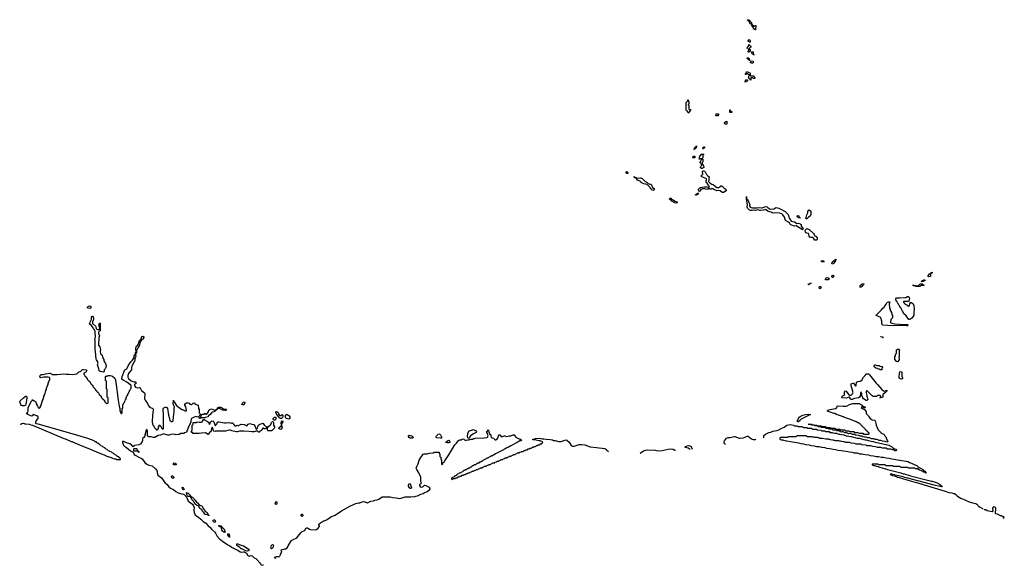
# Model space of a CAD drawing. Header units: inches. Extents: x 2547364 to 2752884, y 552026 to 708734.
# Tile 39 of 85: x 2661781 to 2685662, y 615072 to 628294. Entities that reach past the tile are written whole.
import ezdxf

# ---------------------------------------------------------------- set-up
doc = ezdxf.new("R2010")
doc.units = ezdxf.units.IN
doc.header["$MEASUREMENT"] = 0
for name, color, linetype in [('C6661', 7, 'Continuous'), ('C6662', 7, 'Continuous'), ('C6671', 7, 'Continuous'), ('C6672', 7, 'Continuous'), ('C6681', 7, 'Continuous'), ('C6682', 7, 'Continuous')]:
    doc.layers.add(name, color=color, linetype=linetype)

msp = doc.modelspace()

# ---------------------------------------------------------------- linework, layer by layer
at = {"layer": 'C6661', "color": 6}
for points in [[(2661790, 618502), (2661810, 618491), (2661830, 618507), (2661870, 618513), (2661892, 618510), (2661903, 618503), (2661930, 618504), (2662011, 618490), (2662050, 618477), (2662091, 618470), (2662835, 618155), (2662905, 618130), (2663030, 618075), (2663050, 618070), (2663062, 618062), (2663230, 617991), (2663290, 617970), (2663470, 617891), (2663530, 617870), (2663550, 617859), (2663741, 617781), (2663831, 617751), (2663910, 617712), (2663930, 617711), (2663950, 617698), (2664002, 617682), (2664013, 617673), (2664032, 617672), (2664070, 617654), (2664110, 617654), (2664130, 617634), (2664210, 617634), (2664222, 617638), (2664226, 617650), (2664222, 617662), (2664207, 617667), (2664202, 617682), (2664187, 617687), (2664182, 617702), (2664147, 617707), (2664142, 617722), (2664127, 617727), (2664122, 617742), (2664090, 617746), (2664082, 617762), (2664066, 617770), (2664062, 617782), (2664030, 617786), (2664022, 617802), (2664006, 617810), (2664002, 617822), (2663970, 617826), (2663962, 617842), (2663930, 617846), (2663922, 617862), (2663906, 617870), (2663902, 617882), (2663870, 617886), (2663862, 617902), (2663846, 617910), (2663842, 617922), (2663810, 617926), (2663802, 617942), (2663786, 617950), (2663782, 617962), (2663750, 617966), (2663742, 617982), (2663726, 617990), (2663722, 618002), (2663707, 618007), (2663702, 618022), (2663670, 618026), (2663662, 618042), (2663647, 618047), (2663642, 618062), (2663610, 618066), (2663586, 618090), (2663430, 618145), (2663110, 618245), (2662230, 618493), (2662190, 618497), (2662172, 618510), (2662171, 618550), (2662177, 618570), (2662225, 618630), (2662229, 618670), (2662194, 618694), (2662110, 618729), (2662084, 618696), (2662070, 618690), (2662050, 618691), (2661975, 618730), (2661949, 618751), (2661953, 618767), (2661970, 618779), (2661988, 618810), (2661990, 618890), (2662050, 619025), (2662070, 619058), (2662089, 619071), (2662090, 619091), (2662098, 619078), (2662110, 619074), (2662130, 619054), (2662150, 619054), (2662158, 619038), (2662170, 619034), (2662172, 619012), (2662190, 618994), (2662191, 618971), (2662211, 618931), (2662230, 618894), (2662250, 618874), (2662262, 618878), (2662266, 618890), (2662288, 618910), (2662289, 618930), (2662302, 618950), (2662309, 618970), (2662309, 618990), (2662329, 619030), (2662329, 619050), (2662349, 619090), (2662349, 619110), (2662369, 619150), (2662369, 619170), (2662389, 619210), (2662395, 619250), (2662409, 619270), (2662415, 619310), (2662429, 619330), (2662435, 619370), (2662449, 619390), (2662455, 619430), (2662469, 619450), (2662475, 619490), (2662489, 619510), (2662495, 619550), (2662509, 619570), (2662509, 619590), (2662509, 619610), (2662503, 619623), (2662472, 619632), (2662370, 619628), (2662290, 619614), (2662272, 619632), (2662280, 619670), (2662290, 619684), (2662310, 619694), (2662350, 619698), (2662410, 619714), (2662510, 619729), (2662550, 619715), (2662579, 619699), (2662610, 619693), (2662687, 619693), (2662770, 619706), (2662850, 619710), (2662910, 619702), (2662970, 619702), (2663050, 619692), (2663165, 619715), (2663207, 619750), (2663263, 619777), (2663300, 619810), (2663310, 619816), (2663330, 619819), (2663390, 619813), (2663408, 619790), (2663397, 619763), (2663387, 619753), (2663334, 619730), (2663338, 619698), (2663354, 619690), (2663358, 619658), (2663373, 619653), (2663378, 619638), (2663390, 619634), (2663398, 619618), (2663414, 619610), (2663418, 619578), (2663433, 619573), (2663438, 619558), (2663450, 619554), (2663458, 619538), (2663470, 619534), (2663478, 619518), (2663494, 619510), (2663498, 619478), (2663513, 619473), (2663518, 619458), (2663530, 619454), (2663538, 619438), (2663554, 619430), (2663558, 619398), (2663573, 619393), (2663578, 619378), (2663590, 619374), (2663598, 619358), (2663614, 619350), (2663618, 619318), (2663633, 619313), (2663638, 619298), (2663650, 619294), (2663658, 619278), (2663670, 619274), (2663678, 619258), (2663694, 619250), (2663698, 619218), (2663713, 619213), (2663718, 619198), (2663730, 619194), (2663738, 619178), (2663754, 619170), (2663758, 619138), (2663773, 619133), (2663778, 619118), (2663790, 619114), (2663798, 619098), (2663810, 619094), (2663818, 619078), (2663834, 619070), (2663838, 619038), (2663853, 619033), (2663858, 619018), (2663873, 619013), (2663878, 618998), (2663890, 618994), (2663922, 618998), (2663926, 619010), (2663926, 619130), (2663922, 619142), (2663906, 619150), (2663906, 619330), (2663902, 619342), (2663886, 619350), (2663886, 619530), (2663882, 619542), (2663866, 619550), (2663866, 619650), (2663870, 619654), (2663902, 619658), (2663910, 619671), (2663974, 619670), (2664030, 619652), (2664087, 619610), (2664096, 619590), (2664110, 619514), (2664171, 619070), (2664191, 618930), (2664206, 618870), (2664212, 618812), (2664222, 618790), (2664230, 618754), (2664250, 618754), (2664266, 618770), (2664269, 618871), (2664282, 618878), (2664286, 618890), (2664286, 618970), (2664302, 618978), (2664306, 619010), (2664322, 619018), (2664327, 619053), (2664342, 619058), (2664346, 619090), (2664362, 619098), (2664366, 619110), (2664366, 619150), (2664382, 619158), (2664386, 619190), (2664402, 619198), (2664406, 619230), (2664422, 619238), (2664426, 619270), (2664442, 619278), (2664446, 619310), (2664462, 619318), (2664466, 619350), (2664482, 619358), (2664486, 619370), (2664486, 619430), (2664466, 619450), (2664454, 619454), (2664382, 619510), (2664290, 619555), (2664261, 619581), (2664256, 619590), (2664267, 619647), (2664325, 619795), (2664334, 619806), (2664383, 619837), (2664415, 619910), (2664476, 620000)], [(2663834, 620000), (2663836, 619996), (2663860, 619970), (2663874, 619934), (2663876, 619910), (2663870, 619869), (2663850, 619834), (2663827, 619810), (2663830, 619768), (2663810, 619755), (2663730, 619770), (2663705, 619785), (2663702, 619830), (2663673, 619910), (2663671, 619930), (2663681, 619970), (2663680, 619990), (2663673, 620000)], [(2664557, 620000), (2664515, 619930), (2664498, 619890), (2664492, 619870), (2664489, 619810), (2664437, 619743), (2664423, 619717), (2664405, 619670), (2664400, 619630), (2664420, 619600), (2664486, 619546), (2664550, 619517), (2664590, 619518), (2664600, 619510), (2664608, 619490), (2664590, 619467), (2664575, 619465), (2664567, 619453), (2664566, 619426), (2664573, 619413), (2664593, 619393), (2664630, 619374), (2664690, 619377), (2664701, 619370), (2664715, 619350), (2664717, 619337), (2664736, 619310), (2664807, 619250), (2664814, 619230), (2664810, 619110), (2664822, 619070), (2664877, 618997), (2664900, 618950), (2664921, 618921), (2664950, 618895), (2665010, 618870), (2665018, 618858), (2665020, 618830), (2665006, 618710), (2664996, 618550), (2665002, 618490), (2665018, 618458), (2665034, 618450), (2665034, 618430), (2665054, 618410), (2665058, 618398), (2665070, 618394), (2665078, 618378), (2665094, 618370), (2665098, 618358), (2665110, 618354), (2665122, 618358), (2665126, 618370), (2665146, 618390), (2665148, 618432), (2665162, 618438), (2665166, 618470), (2665170, 618474), (2665178, 618458), (2665194, 618450), (2665198, 618438), (2665214, 618430), (2665218, 618398), (2665233, 618393), (2665238, 618378), (2665250, 618374), (2665262, 618378), (2665266, 618390), (2665268, 618470), (2665269, 618730), (2665259, 618850), (2665263, 618870), (2665275, 618885), (2665290, 618898), (2665310, 618906), (2665330, 618908), (2665342, 618902), (2665366, 618870), (2665392, 618708), (2665413, 618627), (2665413, 618613), (2665424, 618584), (2665430, 618574), (2665450, 618574), (2665458, 618558), (2665470, 618554), (2665490, 618554), (2665506, 618570), (2665509, 618669), (2665522, 618730), (2665529, 618790), (2665529, 618870), (2665535, 618910), (2665529, 618930), (2665510, 618958), (2665504, 618984), (2665510, 619072), (2665514, 619034), (2665530, 619032), (2665547, 619010), (2665565, 618965), (2665583, 618943), (2665710, 618851), (2665727, 618847), (2665793, 618813), (2665826, 618814), (2665828, 618830), (2665807, 618910), (2665790, 618950), (2665790, 618970), (2665799, 618990), (2665830, 619006), (2665870, 619008), (2665890, 618998), (2665910, 618977), (2665930, 618965), (2665950, 618965), (2665966, 618974), (2665990, 619002), (2666010, 619011), (2666037, 618977), (2666111, 618950), (2666114, 618870), (2666132, 618850), (2666134, 618770), (2666138, 618758), (2666150, 618754), (2666158, 618738), (2666173, 618733), (2666174, 618726), (2666158, 618722), (2666153, 618707), (2666138, 618702), (2666133, 618687), (2666118, 618682), (2666110, 618666), (2666071, 618669), (2666050, 618677), (2666010, 618665), (2665950, 618629), (2665937, 618610), (2665932, 618572), (2665934, 618530), (2665918, 618522), (2665914, 618490), (2665898, 618482), (2665894, 618450), (2665878, 618442), (2665874, 618410), (2665858, 618402), (2665852, 618348), (2665838, 618342), (2665834, 618310), (2665818, 618302), (2665812, 618288), (2665774, 618286), (2665772, 618270), (2665690, 618269), (2665650, 618244), (2665630, 618239), (2665570, 618236), (2665550, 618244), (2665510, 618247), (2665450, 618240), (2665410, 618227), (2665370, 618222), (2665270, 618258), (2665197, 618223), (2665141, 618219), (2665058, 618170), (2665030, 618168), (2664970, 618183), (2664910, 618182), (2664893, 618193), (2664882, 618210), (2664881, 618310), (2664870, 618366), (2664850, 618346), (2664806, 618190), (2664790, 618170), (2664768, 618152), (2664762, 618138), (2664760, 618090), (2664755, 618070), (2664708, 618010), (2664690, 617997), (2664670, 617990), (2664565, 617975), (2664550, 617970), (2664530, 617946), (2664490, 617990), (2664454, 618014), (2664370, 618036), (2664310, 618072), (2664274, 618070), (2664271, 618069), (2664271, 618050), (2664290, 618010), (2664294, 617990), (2664321, 617961), (2664370, 617927), (2664466, 617846), (2664530, 617810), (2664559, 617759), (2664581, 617741), (2664685, 617685), (2664730, 617666), (2664750, 617652), (2664820, 617560), (2664863, 617523), (2664910, 617502), (2664990, 617480), (2665072, 617412), (2665110, 617370), (2665124, 617284), (2665135, 617255), (2665218, 617190), (2665300, 617080), (2665354, 617030), (2665397, 616977), (2665440, 616940), (2665511, 616910), (2665564, 616864), (2665627, 616827), (2665710, 616802), (2665756, 616796), (2665770, 616787), (2665837, 616717), (2665871, 616630), (2665891, 616610), (2665971, 616550), (2665987, 616530), (2666013, 616470), (2666004, 616410), (2666010, 616350), (2666039, 616299), (2666079, 616259), (2666117, 616237), (2666177, 616190), (2666230, 616133), (2666293, 616093), (2666350, 616030), (2666394, 615994), (2666439, 615939), (2666517, 615877), (2666533, 615853), (2666566, 615786), (2666630, 615710), (2666670, 615684), (2666710, 615645), (2666750, 615628), (2666830, 615570), (2666872, 615552), (2666915, 615515), (2666970, 615489), (2667030, 615452), (2667075, 615435), (2667130, 615399), (2667170, 615390), (2667210, 615400), (2667230, 615398), (2667284, 615364), (2667318, 615310), (2667330, 615299), (2667350, 615294), (2667390, 615308), (2667420, 615300), (2667470, 615251), (2667510, 615235), (2667534, 615214), (2667609, 615129), (2667623, 615110), (2667630, 615090), (2667641, 615081), (2667670, 615072), (2667690, 615082), (2667697, 615077)], [(2668103, 615303), (2668100, 615310), (2668110, 615342), (2668135, 615390), (2668121, 615430), (2668134, 615450), (2668150, 615456), (2668197, 615463), (2668209, 615470), (2668230, 615473), (2668267, 615493), (2668283, 615517), (2668290, 615542), (2668357, 615650), (2668377, 615670), (2668430, 615708), (2668470, 615718), (2668501, 615739), (2668556, 615810), (2668610, 615870), (2668632, 615890), (2668672, 615908), (2668695, 615925), (2668730, 615978), (2668750, 615983), (2668773, 615973), (2668806, 615946), (2668836, 615936), (2668950, 615933), (2668982, 615938), (2669016, 615964), (2669049, 616010), (2669049, 616029), (2669033, 616050), (2669038, 616070), (2669050, 616085), (2669105, 616115), (2669130, 616137), (2669150, 616148), (2669170, 616150), (2669239, 616181), (2669330, 616244), (2669430, 616290), (2669590, 616390), (2669804, 616510), (2669930, 616569), (2670000, 616582)], [(2667998, 615238), (2667958, 615250), (2667968, 615270), (2668010, 615285), (2668052, 615288), (2668070, 615287), (2668080, 615280)]]:
    msp.add_lwpolyline(points, dxfattribs=at)
for points in [[(2661870, 618933), (2661850, 618936), (2661828, 618948), (2661810, 618970), (2661781, 619030), (2661790, 619056), (2661870, 619131), (2661910, 619162), (2661930, 619172), (2661950, 619172), (2661951, 619130), (2661928, 618972), (2661921, 618950), (2661910, 618941), (2661890, 618933)], [(2667190, 618959), (2667169, 618970), (2667177, 618990), (2667210, 619026), (2667232, 619032), (2667240, 619020), (2667235, 618990), (2667226, 618970), (2667210, 618959)], [(2666770, 618821), (2666758, 618822), (2666708, 618830), (2666630, 618869), (2666574, 618866), (2666572, 618850), (2666553, 618847), (2666551, 618830), (2666532, 618828), (2666522, 618810), (2666490, 618790), (2666450, 618782), (2666430, 618769), (2666401, 618730), (2666354, 618686), (2666350, 618669), (2666282, 618658), (2666268, 618648), (2666190, 618646), (2666178, 618642), (2666170, 618629), (2666146, 618630), (2666146, 618650), (2666162, 618658), (2666167, 618673), (2666182, 618678), (2666186, 618714), (2666202, 618718), (2666210, 618734), (2666250, 618734), (2666262, 618738), (2666266, 618750), (2666269, 618751), (2666294, 618750), (2666298, 618738), (2666310, 618734), (2666322, 618738), (2666326, 618750), (2666357, 618790), (2666369, 618830), (2666390, 618850), (2666430, 618860), (2666470, 618850), (2666490, 618839), (2666528, 618832), (2666546, 618834), (2666548, 618850), (2666567, 618853), (2666567, 618867), (2666578, 618882), (2666578, 618890), (2666610, 618906), (2666650, 618907), (2666690, 618887), (2666730, 618857), (2666790, 618854), (2666795, 618850), (2666790, 618829)], [(2668116, 618704), (2668141, 618719), (2668150, 618734), (2668163, 618703), (2668166, 618670), (2668158, 618650), (2668150, 618643), (2668130, 618633), (2668110, 618631), (2668090, 618634), (2668082, 618642), (2668061, 618681), (2668022, 618722), (2668004, 618750), (2667995, 618770), (2667995, 618790), (2668010, 618801), (2668054, 618774), (2668070, 618730), (2668086, 618706)], [(2666390, 618492), (2666410, 618550), (2666431, 618569), (2666450, 618573), (2666470, 618568), (2666491, 618550), (2666510, 618474), (2666530, 618454), (2666548, 618490), (2666569, 618511), (2666574, 618530), (2666595, 618545), (2666610, 618550), (2666750, 618527), (2666790, 618526), (2666853, 618533), (2666910, 618518), (2666930, 618526), (2666950, 618521), (2666970, 618496), (2666990, 618458), (2667010, 618446), (2667030, 618451), (2667050, 618465), (2667090, 618454), (2667106, 618470), (2667150, 618491), (2667223, 618483), (2667290, 618451), (2667325, 618490), (2667350, 618504), (2667370, 618505), (2667410, 618490), (2667450, 618485), (2667470, 618473), (2667485, 618450), (2667510, 618385), (2667530, 618371), (2667574, 618470), (2667608, 618492), (2667658, 618510), (2667670, 618513), (2667686, 618506), (2667718, 618458), (2667772, 618430), (2667771, 618409), (2667751, 618390), (2667737, 618383), (2667710, 618383), (2667685, 618395), (2667671, 618389), (2667650, 618350), (2667608, 618312), (2667590, 618302), (2667570, 618297), (2667530, 618327), (2667470, 618310), (2667410, 618310), (2667350, 618318), (2667210, 618325), (2667170, 618320), (2667110, 618324), (2667052, 618310), (2667030, 618310), (2666930, 618330), (2666890, 618343), (2666870, 618345), (2666830, 618340), (2666775, 618325), (2666750, 618322), (2666650, 618326), (2666570, 618320), (2666530, 618325), (2666510, 618318), (2666490, 618323), (2666484, 618330), (2666466, 618406), (2666450, 618408), (2666431, 618389), (2666422, 618330), (2666410, 618310), (2666383, 618290), (2666370, 618270), (2666366, 618254), (2666350, 618244), (2666290, 618281), (2666190, 618278), (2666130, 618264), (2666030, 618264), (2665989, 618269), (2665970, 618288), (2665949, 618289), (2665948, 618332), (2665962, 618338), (2665966, 618350), (2665966, 618470), (2665982, 618478), (2665986, 618490), (2665986, 618530), (2666070, 618534), (2666089, 618551), (2666130, 618539), (2666179, 618541), (2666210, 618551), (2666230, 618592), (2666250, 618614), (2666261, 618601), (2666340, 618560), (2666358, 618538), (2666370, 618511)], [(2667870, 618330), (2667828, 618330), (2667810, 618333), (2667800, 618340), (2667792, 618350), (2667789, 618371), (2667795, 618405), (2667820, 618440), (2667859, 618470), (2667873, 618487), (2667890, 618531), (2667904, 618550), (2667915, 618555), (2667930, 618552), (2667939, 618530), (2667936, 618470), (2667958, 618430), (2667964, 618410), (2667954, 618386), (2667915, 618345), (2667890, 618333)], [(2667950, 618589), (2667936, 618596), (2667930, 618608), (2667932, 618630), (2667949, 618650), (2667970, 618664), (2667990, 618661), (2667996, 618650), (2667990, 618610), (2667970, 618592)], [(2668110, 618365), (2668090, 618369), (2668069, 618390), (2668077, 618410), (2668125, 618455), (2668129, 618471), (2668125, 618525), (2668128, 618550), (2668150, 618570), (2668162, 618562), (2668167, 618550), (2668150, 618509), (2668138, 618502), (2668131, 618490), (2668131, 618470), (2668146, 618410), (2668130, 618369)], [(2668310, 618617), (2668249, 618630), (2668230, 618658), (2668224, 618690), (2668230, 618711), (2668250, 618723), (2668270, 618725), (2668310, 618705), (2668333, 618670), (2668330, 618629)], [(2664670, 617809), (2664658, 617818), (2664650, 617818), (2664639, 617839), (2664561, 617841), (2664553, 617850), (2664550, 617870), (2664550, 617894), (2664556, 617904), (2664610, 617904), (2664618, 617898), (2664625, 617890), (2664636, 617856), (2664651, 617850), (2664655, 617835), (2664670, 617831)], [(2665570, 617508), (2665510, 617509), (2665509, 617551), (2665530, 617554), (2665554, 617550), (2665558, 617538), (2665574, 617530), (2665574, 617510)], [(2665490, 617185), (2665473, 617193), (2665464, 617230), (2665469, 617251), (2665490, 617241), (2665516, 617210), (2665518, 617190), (2665510, 617185)], [(2665745, 616945), (2665750, 616945), (2665770, 616906), (2665750, 616904), (2665744, 616910), (2665729, 616930), (2665722, 616958), (2665730, 616962)], [(2665932, 616732), (2665948, 616732), (2665970, 616721), (2666034, 616650), (2666066, 616606), (2666090, 616587), (2666137, 616537), (2666148, 616528), (2666205, 616505), (2666215, 616490), (2666228, 616448), (2666281, 616381), (2666330, 616350), (2666345, 616310), (2666342, 616302), (2666351, 616291), (2666371, 616290), (2666370, 616269), (2666366, 616286), (2666354, 616286), (2666338, 616298), (2666330, 616295), (2666290, 616303), (2666272, 616312), (2666246, 616350), (2666210, 616390), (2666198, 616418), (2666149, 616450), (2666125, 616505), (2666073, 616530), (2666036, 616556), (2666018, 616598), (2665955, 616670), (2665939, 616719), (2665922, 616742), (2665870, 616736), (2665859, 616739), (2665849, 616749), (2665842, 616762), (2665827, 616833), (2665870, 616824), (2665913, 616770), (2665918, 616758), (2665931, 616750)], [(2667990, 616544), (2667984, 616550), (2667981, 616570), (2667990, 616611), (2668010, 616618), (2668021, 616590), (2668020, 616570), (2668010, 616547)], [(2666510, 616110), (2666482, 616122), (2666473, 616130), (2666465, 616150), (2666475, 616165), (2666490, 616173), (2666510, 616170), (2666525, 616150), (2666530, 616130), (2666523, 616117)], [(2668630, 616258), (2668609, 616270), (2668608, 616290), (2668626, 616310), (2668634, 616310), (2668650, 616294), (2668650, 616268)], [(2666750, 615870), (2666699, 615899), (2666684, 615924), (2666677, 615977), (2666658, 615998), (2666629, 616010), (2666622, 616022), (2666606, 616030), (2666626, 616034), (2666658, 616030), (2666670, 616021), (2666680, 616000), (2666720, 615970), (2666737, 615950), (2666755, 615895), (2666761, 615890)], [(2666870, 615749), (2666868, 615768), (2666850, 615769), (2666828, 615810), (2666830, 615832), (2666850, 615845), (2666870, 615790)], [(2667310, 615412), (2667266, 615426), (2667170, 615475), (2667150, 615474), (2667109, 615510), (2667070, 615532), (2667050, 615550), (2667045, 615570), (2667049, 615591), (2667069, 615591), (2667110, 615579), (2667170, 615551), (2667210, 615543), (2667325, 615470), (2667350, 615429)], [(2667890, 615469), (2667874, 615490), (2667887, 615550), (2667910, 615574), (2667930, 615571), (2667936, 615550), (2667930, 615517), (2667910, 615485)]]:
    msp.add_lwpolyline(points, close=True, dxfattribs=at)
at = {"layer": 'C6662', "color": 6}
msp.add_lwpolyline([(2663490, 621296), (2663442, 621302), (2663429, 621310), (2663424, 621330), (2663449, 621350), (2663470, 621357), (2663495, 621355), (2663505, 621350), (2663510, 621326), (2663507, 621310)], close=True, dxfattribs=at)
for points in [[(2663673, 620000), (2663642, 620050), (2663635, 620070), (2663620, 620250), (2663612, 620290), (2663615, 620330), (2663610, 620370), (2663608, 620508), (2663604, 620536), (2663620, 620610), (2663620, 620630), (2663610, 620690), (2663608, 620750), (2663598, 620778), (2663569, 620810), (2663564, 620830), (2663542, 620862), (2663506, 620906), (2663489, 620910), (2663475, 620930), (2663481, 620950), (2663501, 620979), (2663523, 621030), (2663525, 621050), (2663519, 621070), (2663519, 621090), (2663530, 621111), (2663550, 621111), (2663567, 621070), (2663570, 621026), (2663548, 620972), (2663544, 620950), (2663550, 620930), (2663619, 620870), (2663631, 620850), (2663634, 620810), (2663640, 620800), (2663650, 620791), (2663690, 620776), (2663710, 620792), (2663726, 620794), (2663727, 620827), (2663722, 620842), (2663708, 620850), (2663708, 620870), (2663710, 620931), (2663727, 620933), (2663730, 620952), (2663732, 620788), (2663736, 620770), (2663730, 620758), (2663710, 620748), (2663694, 620710), (2663693, 620690), (2663719, 620630), (2663704, 620596), (2663698, 620570), (2663691, 620430), (2663693, 620410), (2663723, 620363), (2663735, 620325), (2663739, 620310), (2663733, 620250), (2663744, 620204), (2663750, 620191), (2663770, 620171), (2663785, 620165), (2663801, 620090), (2663818, 620058), (2663820, 620030), (2663834, 620000)], [(2664476, 620000), (2664477, 620003), (2664517, 620043), (2664546, 620090), (2664554, 620150), (2664570, 620171), (2664587, 620173), (2664589, 620230), (2664606, 620234), (2664608, 620250), (2664608, 620270), (2664595, 620290), (2664595, 620310), (2664609, 620371), (2664617, 620383), (2664641, 620399), (2664657, 620423), (2664690, 620522), (2664710, 620541), (2664719, 620541), (2664729, 620551), (2664734, 620590), (2664750, 620615), (2664770, 620623), (2664794, 620610), (2664791, 620590), (2664770, 620555), (2664746, 620546), (2664734, 620546), (2664734, 620534), (2664697, 620470), (2664690, 620405), (2664674, 620386), (2664650, 620330), (2664631, 620310), (2664611, 620270), (2664611, 620210), (2664593, 620207), (2664591, 620170), (2664599, 620150), (2664590, 620118), (2664571, 620090), (2664575, 620050), (2664566, 620014), (2664557, 620000)]]:
    msp.add_lwpolyline(points, dxfattribs=at)
at = {"layer": 'C6671', "color": 6}
for points in [[(2670220, 616590), (2670296, 616624), (2670362, 616638), (2670395, 616650), (2670450, 616660), (2670488, 616672), (2670571, 616729), (2670610, 616735), (2670670, 616730), (2670770, 616732), (2670830, 616712), (2670910, 616707), (2670990, 616690), (2671030, 616696), (2671130, 616732), (2671268, 616732), (2671310, 616738), (2671350, 616735), (2671390, 616748), (2671430, 616754), (2671510, 616800), (2671565, 616815), (2671590, 616830), (2671661, 616859), (2671697, 616883), (2671729, 616910), (2671738, 616930), (2671736, 616936), (2671719, 616959), (2671640, 617000), (2671610, 617008), (2671593, 617007), (2671570, 616979), (2671550, 616965), (2671530, 616957), (2671510, 616968), (2671489, 617010), (2671488, 617030), (2671510, 617054), (2671522, 617058), (2671526, 617070), (2671516, 617076), (2671507, 617093), (2671508, 617210), (2671463, 617310), (2671410, 617397), (2671401, 617430), (2671410, 617463), (2671445, 617535), (2671470, 617619), (2671510, 617683), (2671570, 617762), (2671590, 617772), (2671667, 617773), (2671712, 617792), (2671810, 617794), (2671832, 617812), (2671953, 617813), (2671958, 617778), (2671974, 617770), (2671974, 617710), (2671978, 617698), (2671994, 617690), (2671994, 617650), (2671998, 617638), (2672014, 617630), (2672014, 617530), (2672018, 617518), (2672030, 617514), (2672035, 617525), (2672046, 617530), (2672047, 617553), (2672088, 617590), (2672093, 617607), (2672190, 617751), (2672336, 617990), (2672374, 618030), (2672413, 618087), (2672424, 618096), (2672450, 618110), (2672485, 618115), (2672510, 618131), (2672530, 618136), (2672550, 618131), (2672570, 618110), (2672584, 618104), (2672610, 618101), (2672653, 618113), (2672667, 618113), (2672690, 618122), (2672710, 618122), (2672729, 618131), (2672770, 618132), (2672790, 618142), (2672810, 618142), (2672829, 618151), (2673050, 618161), (2673109, 618171), (2673124, 618176), (2673138, 618190), (2673142, 618210), (2673139, 618230), (2673129, 618250), (2673129, 618269), (2673114, 618290), (2673109, 618310), (2673150, 618358), (2673163, 618310), (2673164, 618284), (2673178, 618258), (2673212, 618232), (2673212, 618210), (2673220, 618180), (2673243, 618163), (2673281, 618150), (2673298, 618118), (2673310, 618111), (2673330, 618110), (2673365, 618135), (2673385, 618170), (2673390, 618210), (2673410, 618230), (2673430, 618230), (2673455, 618195), (2673470, 618188), (2673490, 618190), (2673530, 618210), (2673550, 618210), (2673590, 618196), (2673650, 618208), (2673690, 618208), (2673749, 618230), (2673770, 618230), (2673790, 618211), (2673815, 618175), (2673910, 618131), (2673931, 618131), (2673952, 618110), (2673932, 618090), (2673910, 618088), (2673890, 618069), (2673870, 618068), (2673850, 618049), (2673691, 617969), (2673672, 617950), (2673650, 617948), (2673632, 617930), (2673610, 617928), (2673590, 617909), (2673570, 617908), (2673551, 617889), (2673532, 617888), (2673514, 617870), (2673324, 617776), (2673290, 617749), (2673270, 617748), (2673250, 617729), (2673230, 617728), (2673211, 617709), (2673192, 617708), (2673174, 617690), (2673152, 617688), (2673134, 617670), (2673110, 617666), (2673094, 617650), (2673010, 617608), (2672991, 617589), (2672972, 617588), (2672954, 617570), (2672932, 617568), (2672914, 617550), (2672893, 617547), (2672870, 617528), (2672853, 617527), (2672834, 617510), (2672813, 617507), (2672790, 617488), (2672770, 617486), (2672750, 617466), (2672738, 617462), (2672734, 617450), (2672713, 617447), (2672690, 617428), (2672670, 617426), (2672652, 617408), (2672630, 617406), (2672612, 617388), (2672590, 617386), (2672570, 617366), (2672550, 617366), (2672530, 617346), (2672518, 617342), (2672512, 617328), (2672478, 617322), (2672470, 617306), (2672438, 617302), (2672430, 617286), (2672398, 617282), (2672393, 617267), (2672378, 617262), (2672373, 617247), (2672338, 617242), (2672333, 617227), (2672318, 617222), (2672310, 617206), (2672278, 617202), (2672274, 617186), (2672258, 617182), (2672254, 617170), (2672258, 617158), (2672270, 617154), (2672282, 617158), (2672286, 617174), (2672330, 617174), (2672342, 617178), (2672350, 617194), (2672390, 617194), (2672402, 617198), (2672407, 617213), (2672442, 617218), (2672450, 617234), (2672490, 617234), (2672502, 617238), (2672507, 617253), (2672542, 617258), (2672550, 617274), (2672590, 617274), (2672602, 617278), (2672607, 617293), (2672642, 617298), (2672650, 617314), (2672690, 617314), (2672702, 617318), (2672707, 617333), (2672742, 617338), (2672750, 617354), (2672790, 617354), (2672802, 617358), (2672807, 617373), (2672842, 617378), (2672850, 617394), (2672890, 617394), (2672902, 617398), (2672907, 617413), (2672942, 617418), (2672950, 617434), (2672990, 617434), (2673002, 617438), (2673007, 617453), (2673042, 617458), (2673050, 617474), (2673090, 617474), (2673102, 617478), (2673107, 617493), (2673142, 617498), (2673150, 617514), (2673190, 617514), (2673202, 617518), (2673207, 617533), (2673242, 617538), (2673250, 617554), (2673290, 617554), (2673302, 617558), (2673307, 617573), (2673342, 617578), (2673350, 617594), (2673390, 617594), (2673402, 617598), (2673407, 617613), (2673442, 617618), (2673450, 617634), (2673490, 617634), (2673502, 617638), (2673507, 617653), (2673542, 617658), (2673550, 617674), (2673590, 617674), (2673602, 617678), (2673607, 617693), (2673642, 617698), (2673650, 617714), (2673690, 617714), (2673702, 617718), (2673707, 617733), (2673742, 617738), (2673750, 617754), (2673790, 617754), (2673802, 617758), (2673807, 617773), (2673842, 617778), (2673850, 617794), (2673890, 617794), (2673902, 617798), (2673907, 617813), (2673942, 617818), (2673950, 617834), (2673990, 617834), (2674002, 617838), (2674007, 617853), (2674042, 617858), (2674050, 617874), (2674090, 617874), (2674102, 617878), (2674107, 617893), (2674142, 617898), (2674150, 617914), (2674190, 617914), (2674202, 617918), (2674207, 617933), (2674242, 617938), (2674250, 617954), (2674290, 617954), (2674302, 617958), (2674307, 617973), (2674342, 617978), (2674350, 617994), (2674390, 617994), (2674402, 617998), (2674407, 618013), (2674442, 618018), (2674447, 618033), (2674462, 618038), (2674466, 618050), (2674462, 618062), (2674407, 618087), (2674369, 618089), (2674310, 618104), (2674228, 618110), (2674226, 618130), (2674250, 618131), (2674290, 618145), (2674389, 618151), (2674450, 618135), (2674490, 618138), (2674550, 618125), (2674650, 618120), (2674702, 618110), (2674730, 618099), (2674770, 618095), (2674850, 618076), (2674910, 618076), (2675030, 618109), (2675050, 618106), (2675110, 618054), (2675155, 617975), (2675190, 617963), (2675230, 617960), (2675350, 617998), (2675410, 618000), (2675490, 617990), (2675621, 617941), (2675772, 617930), (2675970, 617904), (2675995, 617890), (2676021, 617861), (2676065, 617830)], [(2679824, 618164), (2679828, 618172), (2679830, 618214), (2679868, 618250), (2679950, 618287), (2679990, 618296), (2680000, 618301)], [(2678898, 617998), (2678874, 618014), (2678869, 618029), (2678869, 618070), (2678876, 618090), (2678927, 618150), (2678950, 618164), (2678970, 618169), (2679013, 618167), (2679110, 618190), (2679130, 618190), (2679230, 618153), (2679250, 618153), (2679330, 618164), (2679430, 618199), (2679450, 618199), (2679475, 618175), (2679545, 618130), (2679570, 618122), (2679630, 618120), (2679636, 618116)], [(2676833, 617790), (2676910, 617844), (2676970, 617863), (2677010, 617869), (2677190, 617863), (2677250, 617847), (2677364, 617856), (2677507, 617887), (2677590, 617896), (2677634, 617890), (2677653, 617873), (2677672, 617872), (2677674, 617850)], [(2678040, 617880), (2677992, 617912), (2677918, 617930), (2677924, 617936), (2677926, 617950), (2677970, 617970), (2678010, 617974), (2678036, 617970), (2678066, 617950), (2678089, 617890)], [(2670000, 616582), (2670030, 616588), (2670090, 616610), (2670130, 616616), (2670150, 616613), (2670206, 616586)]]:
    msp.add_lwpolyline(points, dxfattribs=at)
for points in [[(2672670, 618146), (2672650, 618158), (2672641, 618190), (2672650, 618270), (2672677, 618323), (2672690, 618334), (2672737, 618343), (2672790, 618367), (2672850, 618330), (2672860, 618310), (2672850, 618290), (2672770, 618250), (2672711, 618210)], [(2671290, 618150), (2671250, 618154), (2671227, 618167), (2671209, 618190), (2671210, 618211), (2671230, 618225), (2671310, 618200), (2671318, 618190), (2671321, 618170), (2671310, 618155)], [(2671990, 618150), (2671902, 618162), (2671884, 618170), (2671883, 618190), (2671893, 618210), (2671930, 618250), (2671950, 618262), (2671974, 618254), (2671990, 618231), (2672010, 618185), (2672015, 618170), (2672010, 618155)], [(2672150, 618039), (2672109, 618050), (2672154, 618090), (2672190, 618107), (2672207, 618090), (2672210, 618049), (2672190, 618041)], [(2671270, 616935), (2671250, 616936), (2671236, 616950), (2671213, 616990), (2671210, 617012), (2671230, 617051), (2671250, 617045), (2671287, 616950)]]:
    msp.add_lwpolyline(points, close=True, dxfattribs=at)
at = {"layer": 'C6672', "color": 6}
for points in [[(2679590, 628134), (2679602, 628138), (2679610, 628154), (2679630, 628154), (2679634, 628150), (2679630, 628046), (2679610, 628046), (2679602, 628062), (2679590, 628066), (2679586, 628086), (2679570, 628088), (2679568, 628108), (2679562, 628122), (2679550, 628126), (2679542, 628162), (2679530, 628166), (2679522, 628182), (2679506, 628190), (2679502, 628202), (2679490, 628206), (2679482, 628242), (2679470, 628246), (2679462, 628262), (2679450, 628266), (2679442, 628282), (2679430, 628286), (2679430, 628294), (2679470, 628294), (2679478, 628278), (2679494, 628270), (2679498, 628258), (2679510, 628254), (2679514, 628234), (2679532, 628230), (2679538, 628178), (2679554, 628170), (2679558, 628158), (2679573, 628153), (2679578, 628138)], [(2679470, 627506), (2679450, 627508), (2679447, 627513), (2679446, 627530), (2679462, 627538), (2679466, 627550), (2679462, 627582), (2679430, 627586), (2679425, 627605), (2679430, 627632), (2679446, 627634), (2679450, 627654), (2679462, 627658), (2679466, 627690), (2679470, 627694), (2679478, 627678), (2679493, 627673), (2679498, 627658), (2679512, 627650), (2679512, 627628), (2679498, 627622), (2679490, 627606), (2679478, 627602), (2679474, 627590), (2679478, 627578), (2679494, 627570), (2679494, 627530), (2679478, 627522)], [(2679470, 627746), (2679462, 627762), (2679450, 627766), (2679449, 627790), (2679470, 627811), (2679494, 627790), (2679494, 627750), (2679490, 627746)], [(2679470, 627306), (2679462, 627322), (2679450, 627326), (2679442, 627342), (2679426, 627350), (2679429, 627371), (2679450, 627374), (2679458, 627358), (2679474, 627350), (2679478, 627318), (2679493, 627313), (2679490, 627306)], [(2679570, 627446), (2679562, 627462), (2679546, 627470), (2679542, 627502), (2679530, 627506), (2679527, 627513), (2679570, 627514), (2679574, 627470), (2679578, 627458), (2679594, 627450), (2679590, 627446)], [(2679550, 627226), (2679542, 627242), (2679506, 627250), (2679507, 627273), (2679522, 627278), (2679530, 627294), (2679572, 627292), (2679571, 627250), (2679558, 627242)], [(2679610, 626866), (2679568, 626868), (2679562, 626882), (2679550, 626886), (2679518, 626882), (2679514, 626870), (2679514, 626830), (2679510, 626826), (2679502, 626842), (2679490, 626846), (2679482, 626862), (2679466, 626870), (2679466, 626930), (2679482, 626938), (2679486, 626950), (2679482, 626962), (2679450, 626966), (2679442, 626982), (2679430, 626986), (2679418, 626982), (2679410, 626966), (2679390, 626966), (2679386, 626970), (2679386, 626990), (2679402, 626998), (2679406, 627030), (2679410, 627034), (2679450, 627034), (2679458, 627018), (2679494, 627010), (2679494, 626950), (2679498, 626938), (2679510, 626934), (2679590, 626931), (2679598, 626898), (2679610, 626894)], [(2679370, 626786), (2679366, 626790), (2679382, 626798), (2679388, 626832), (2679402, 626838), (2679410, 626854), (2679418, 626838), (2679434, 626830), (2679434, 626810), (2679418, 626802), (2679410, 626786)], [(2678010, 626028), (2678002, 626042), (2677990, 626046), (2677986, 626066), (2677970, 626068), (2677966, 626086), (2677950, 626088), (2677946, 626110), (2677949, 626231), (2677945, 626250), (2677949, 626290), (2677970, 626314), (2677982, 626318), (2677986, 626350), (2677990, 626354), (2677994, 626350), (2677998, 626318), (2678010, 626314), (2678013, 626307), (2678013, 626253), (2678010, 626246), (2677998, 626242), (2677994, 626230), (2678011, 626211), (2678013, 626133), (2678018, 626118), (2678050, 626114), (2678054, 626110), (2678054, 626090), (2678038, 626082), (2678033, 626067), (2678018, 626062), (2678014, 626030)], [(2678670, 625966), (2678666, 625970), (2678670, 626011), (2678731, 626011), (2678731, 625990), (2678710, 625968)], [(2679050, 626046), (2679007, 626047), (2679007, 626113), (2679012, 626110), (2679018, 626078), (2679052, 626070), (2679054, 626050)], [(2678910, 625746), (2678902, 625762), (2678890, 625766), (2678882, 625782), (2678866, 625790), (2678882, 625798), (2678887, 625813), (2678906, 625830), (2678930, 625834), (2678932, 625770), (2678918, 625762)], [(2678150, 625149), (2678129, 625150), (2678146, 625154), (2678150, 625192), (2678166, 625194), (2678170, 625214), (2678182, 625218), (2678190, 625234), (2678194, 625230), (2678192, 625190), (2678178, 625182), (2678174, 625170), (2678158, 625162)], [(2678350, 625166), (2678346, 625170), (2678346, 625190), (2678362, 625198), (2678370, 625214), (2678390, 625214), (2678394, 625210), (2678394, 625190), (2678378, 625182), (2678370, 625166)], [(2678110, 624948), (2678110, 624972), (2678130, 624991), (2678152, 624990), (2678154, 624950), (2678150, 624948)], [(2678330, 624689), (2678306, 624690), (2678302, 624702), (2678288, 624710), (2678302, 624718), (2678308, 624752), (2678326, 624770), (2678322, 624782), (2678306, 624790), (2678302, 624822), (2678287, 624827), (2678286, 624850), (2678302, 624858), (2678306, 624890), (2678326, 624910), (2678322, 624922), (2678290, 624926), (2678278, 624922), (2678273, 624907), (2678267, 624907), (2678269, 624971), (2678286, 624990), (2678289, 625011), (2678306, 625014), (2678310, 625032), (2678370, 625034), (2678372, 625030), (2678358, 625022), (2678353, 625007), (2678352, 624950), (2678338, 624942), (2678334, 624930), (2678338, 624918), (2678350, 624914), (2678351, 624911), (2678351, 624851), (2678338, 624842), (2678331, 624830), (2678332, 624812), (2678334, 624794), (2678350, 624792), (2678362, 624770), (2678376, 624730), (2678371, 624709), (2678341, 624699)], [(2676530, 624566), (2676510, 624568), (2676488, 624590), (2676488, 624610), (2676510, 624612), (2676532, 624590), (2676534, 624566)], [(2676752, 624452), (2676830, 624461), (2676851, 624451), (2676870, 624451), (2676941, 624381), (2677002, 624350), (2677025, 624325), (2677068, 624312), (2677090, 624311), (2677105, 624290), (2677131, 624231), (2677166, 624206), (2677170, 624168), (2677150, 624155), (2677115, 624175), (2677108, 624188), (2677089, 624189), (2677069, 624230), (2676999, 624299), (2676970, 624309), (2676950, 624308), (2676915, 624315), (2676875, 624335), (2676867, 624347), (2676850, 624348), (2676830, 624378), (2676769, 624409), (2676748, 624430), (2676746, 624446), (2676726, 624450), (2676722, 624462), (2676690, 624466), (2676688, 624492), (2676694, 624490), (2676698, 624478), (2676730, 624474), (2676738, 624458)], [(2678734, 624226), (2678770, 624245), (2678790, 624265), (2678810, 624271), (2678830, 624256), (2678868, 624208), (2678908, 624188), (2678916, 624170), (2678919, 624150), (2678850, 624105), (2678822, 624110), (2678767, 624147), (2678730, 624153), (2678690, 624150), (2678670, 624156), (2678632, 624172), (2678590, 624199), (2678570, 624202), (2678551, 624189), (2678530, 624189), (2678510, 624202), (2678490, 624208), (2678472, 624190), (2678450, 624181), (2678396, 624196), (2678344, 624196), (2678302, 624178), (2678283, 624157), (2678270, 624129), (2678255, 624135), (2678244, 624170), (2678248, 624190), (2678269, 624211), (2678296, 624224), (2678330, 624237), (2678390, 624247), (2678450, 624241), (2678490, 624232), (2678508, 624250), (2678499, 624270), (2678452, 624332), (2678434, 624350), (2678429, 624389), (2678436, 624410), (2678436, 624430), (2678427, 624447), (2678410, 624457), (2678370, 624469), (2678326, 624490), (2678310, 624506), (2678309, 624510), (2678348, 624550), (2678342, 624610), (2678349, 624631), (2678370, 624635), (2678390, 624627), (2678410, 624610), (2678440, 624540), (2678461, 624521), (2678506, 624490), (2678498, 624442), (2678499, 624410), (2678491, 624370), (2678508, 624348), (2678530, 624330), (2678570, 624311), (2678603, 624303), (2678658, 624250), (2678690, 624231)], [(2678249, 624091), (2678246, 624086), (2678234, 624086), (2678236, 624070), (2678217, 624063), (2678210, 624050), (2678185, 624045), (2678170, 624046), (2678169, 624049), (2678183, 624057), (2678190, 624071), (2678219, 624081), (2678231, 624091)], [(2678249, 624091), (2678249, 624091), (2678250, 624094)], [(2677710, 623849), (2677670, 623855), (2677596, 623896), (2677580, 623920), (2677570, 623928), (2677549, 623929), (2677542, 623950), (2677549, 623971), (2677570, 623971), (2677598, 623938), (2677630, 623925), (2677661, 623901), (2677734, 623870)]]:
    msp.add_lwpolyline(points, close=True, dxfattribs=at)
msp.add_lwpolyline([(2680000, 623629), (2679970, 623636), (2679934, 623650), (2679890, 623687), (2679870, 623692), (2679850, 623689), (2679822, 623678), (2679750, 623670), (2679730, 623670), (2679690, 623683), (2679650, 623681), (2679630, 623673), (2679590, 623678), (2679550, 623669), (2679510, 623673), (2679482, 623682), (2679450, 623709), (2679435, 623730), (2679429, 623750), (2679434, 623806), (2679423, 623850), (2679418, 623918), (2679409, 623931), (2679407, 624013), (2679411, 624009), (2679412, 623952), (2679422, 623942), (2679430, 623942), (2679440, 623920), (2679450, 623910), (2679463, 623863), (2679481, 623830), (2679486, 623810), (2679481, 623790), (2679483, 623783), (2679498, 623758), (2679523, 623743), (2679551, 623731), (2679609, 623731), (2679630, 623736), (2679670, 623731), (2679730, 623742), (2679770, 623731), (2679790, 623731), (2679850, 623763), (2679870, 623765), (2679910, 623756), (2679930, 623745), (2679970, 623710), (2679990, 623699), (2680000, 623701)], dxfattribs=at)
at = {"layer": 'C6681', "color": 6}
for points in [[(2683071, 620000), (2683070, 619999), (2683068, 620000)], [(2680000, 618301), (2680050, 618324), (2680145, 618335), (2680176, 618344), (2680250, 618387), (2680321, 618419), (2680389, 618470), (2680430, 618479), (2680470, 618482), (2680552, 618472), (2680558, 618458), (2680570, 618454), (2680650, 618452), (2680658, 618438), (2680670, 618434), (2680770, 618432), (2680778, 618418), (2680790, 618414), (2680870, 618412), (2680890, 618394), (2680990, 618392), (2680998, 618378), (2681010, 618374), (2681111, 618371), (2681118, 618358), (2681130, 618354), (2681211, 618351), (2681218, 618338), (2681233, 618333), (2681311, 618331), (2681333, 618313), (2681411, 618311), (2681432, 618292), (2681490, 618291), (2681504, 618284), (2681550, 618271), (2681591, 618271), (2681604, 618264), (2681650, 618251), (2681671, 618251), (2681710, 618238), (2681771, 618231), (2681830, 618211), (2681851, 618211), (2681930, 618191), (2681951, 618191), (2682090, 618155), (2682131, 618151), (2682290, 618111), (2682311, 618111), (2682356, 618096), (2682470, 618071), (2682490, 618070), (2682530, 618056), (2682570, 618050), (2682870, 617981), (2682896, 617970), (2682926, 617950), (2682956, 617916), (2682996, 617896), (2683032, 617890), (2683043, 617883), (2683050, 617869), (2683030, 617849), (2683010, 617849), (2682990, 617862), (2682970, 617869), (2682950, 617869), (2682907, 617887), (2682832, 617888), (2682787, 617907), (2682710, 617909), (2682667, 617927), (2682590, 617929), (2682547, 617947), (2682470, 617949), (2682427, 617967), (2682329, 617969), (2682310, 617986), (2682209, 617989), (2682190, 618006), (2682070, 618009), (2682027, 618027), (2681950, 618029), (2681907, 618047), (2681830, 618049), (2681810, 618058), (2681790, 618058), (2681770, 618068), (2681710, 618069), (2681690, 618078), (2681670, 618078), (2681650, 618088), (2681569, 618089), (2681550, 618098), (2681530, 618098), (2681508, 618108), (2681450, 618109), (2681430, 618118), (2681410, 618118), (2681388, 618128), (2681331, 618129), (2681248, 618148), (2681189, 618149), (2681170, 618158), (2681150, 618158), (2681130, 618168), (2681070, 618169), (2681044, 618176), (2681010, 618178), (2680990, 618188), (2680890, 618188), (2680850, 618206), (2680630, 618206), (2680618, 618202), (2680610, 618186), (2680430, 618186), (2680418, 618182), (2680410, 618166), (2680230, 618166), (2680218, 618162), (2680214, 618150), (2680214, 618130), (2680250, 618114), (2680290, 618114), (2680310, 618105), (2680370, 618092), (2680390, 618092), (2680474, 618070), (2680670, 618037), (2680730, 618022), (2680790, 618016), (2680850, 618001), (2680930, 617991), (2680970, 617979), (2681050, 617970), (2681110, 617953), (2681170, 617950), (2681230, 617933), (2681310, 617925), (2681352, 617912), (2681430, 617905), (2681510, 617885), (2681570, 617882), (2681630, 617865), (2681710, 617857), (2681763, 617843), (2681830, 617837), (2681910, 617818), (2681970, 617814), (2682020, 617800), (2682090, 617794), (2682150, 617777), (2682210, 617774), (2682290, 617754), (2682368, 617748), (2682410, 617734), (2682488, 617728), (2682550, 617712), (2682610, 617710), (2682672, 617692), (2682732, 617690), (2682793, 617673), (2682870, 617666), (2682930, 617650), (2682990, 617646), (2683068, 617628), (2683130, 617622), (2683330, 617587), (2683365, 617565), (2683411, 617550), (2683475, 617515), (2683539, 617490), (2683564, 617470), (2683575, 617455), (2683599, 617439), (2683663, 617410), (2683676, 617396), (2683691, 617390), (2683698, 617378), (2683738, 617350), (2683754, 617326), (2683754, 617314), (2683766, 617314), (2683772, 617308), (2683749, 617309), (2683742, 617322), (2683710, 617329), (2683650, 617362), (2683615, 617375), (2683607, 617387), (2683588, 617388), (2683570, 617406), (2683510, 617406), (2683502, 617422), (2683490, 617426), (2683330, 617426), (2683322, 617442), (2683310, 617446), (2683150, 617446), (2683142, 617462), (2683130, 617466), (2682970, 617466), (2682962, 617482), (2682950, 617486), (2682790, 617486), (2682782, 617502), (2682770, 617506), (2682610, 617506), (2682602, 617522), (2682590, 617526), (2682470, 617526), (2682458, 617522), (2682454, 617510), (2682490, 617494), (2682510, 617494), (2682542, 617482), (2682550, 617474), (2682570, 617474), (2682605, 617465), (2682634, 617450), (2682697, 617437), (2682770, 617411), (2682790, 617411), (2682830, 617396), (2683150, 617311), (2683210, 617291), (2683231, 617291), (2683390, 617244), (2683832, 617130), (2683890, 617111), (2683910, 617110), (2684030, 617070), (2684090, 617038), (2684136, 616996), (2684150, 616990), (2684151, 616971)], [(2684151, 616971), (2684137, 616977), (2683990, 617010), (2683290, 617195), (2683250, 617201), (2683210, 617215), (2683066, 617250), (2683016, 617256), (2683007, 617267), (2682954, 617274), (2682938, 617278), (2682930, 617286), (2682898, 617282), (2682894, 617270), (2682925, 617265), (2682954, 617250), (2683000, 617240), (2683014, 617230), (2683044, 617224), (2683070, 617212), (2683090, 617212), (2683270, 617151), (2683351, 617131), (2683470, 617091), (2683535, 617075), (2684230, 616870), (2684319, 616839), (2684390, 616831), (2684433, 616813), (2684450, 616810), (2684488, 616790), (2684517, 616757), (2684601, 616701), (2684670, 616676), (2684740, 616640), (2684810, 616613), (2684870, 616592), (2684890, 616590), (2684970, 616566), (2684997, 616550), (2685019, 616530), (2685030, 616510), (2685050, 616501), (2685077, 616477), (2685130, 616450), (2685139, 616430)], [(2685630, 616224), (2685650, 616222), (2685662, 616230), (2685650, 616242), (2685630, 616252), (2685601, 616261), (2685592, 616270), (2685573, 616273), (2685498, 616310), (2685460, 616320), (2685451, 616331), (2685458, 616450), (2685449, 616469), (2685430, 616481), (2685410, 616487), (2685390, 616479), (2685383, 616470), (2685379, 616450), (2685382, 616390), (2685369, 616371), (2685330, 616373), (2685250, 616396), (2685210, 616415), (2685170, 616415)]]:
    msp.add_lwpolyline(points, dxfattribs=at)
for points in [[(2682690, 619806), (2682652, 619808), (2682623, 619823), (2682590, 619830), (2682580, 619840), (2682549, 619850), (2682515, 619870), (2682505, 619890), (2682510, 619934), (2682532, 619932), (2682573, 619913), (2682630, 619911), (2682650, 619894), (2682694, 619890), (2682698, 619878), (2682714, 619870), (2682698, 619862), (2682694, 619850), (2682694, 619810)], [(2683170, 619585), (2683138, 619590), (2683113, 619610), (2683110, 619630), (2683122, 619730), (2683130, 619758), (2683150, 619767), (2683174, 619750), (2683177, 619730), (2683175, 619655), (2683190, 619614), (2683190, 619589)], [(2682750, 619294), (2682782, 619298), (2682790, 619312), (2682810, 619314), (2682814, 619310), (2682812, 619290), (2682794, 619286), (2682792, 619270), (2682777, 619263), (2682771, 619250), (2682731, 619229), (2682712, 619210), (2682712, 619150), (2682692, 619148), (2682678, 619142), (2682674, 619130), (2682650, 619128), (2682647, 619133), (2682662, 619138), (2682666, 619150), (2682662, 619182), (2682650, 619186), (2682590, 619186), (2682578, 619182), (2682570, 619166), (2682470, 619166), (2682462, 619182), (2682450, 619186), (2682330, 619306), (2682318, 619302), (2682313, 619287), (2682312, 619250), (2682331, 619191), (2682331, 619170), (2682351, 619090), (2682330, 619069), (2682310, 619069), (2682250, 619110), (2682232, 619130), (2682209, 619190), (2682209, 619230), (2682190, 619266), (2682178, 619262), (2682172, 619248), (2682164, 619170), (2682152, 619148), (2682127, 619133), (2682026, 619114), (2681970, 619089), (2681950, 619089), (2681929, 619110), (2681908, 619148), (2681890, 619149), (2681852, 619130), (2681825, 619125), (2681730, 619129), (2681720, 619140), (2681719, 619150), (2681730, 619174), (2681750, 619191), (2681788, 619192), (2681786, 619270), (2681810, 619298), (2681830, 619292), (2681890, 619202), (2681910, 619192), (2681950, 619194), (2681988, 619232), (2681995, 619250), (2681989, 619270), (2681989, 619290), (2681956, 619396), (2681949, 619410), (2681949, 619470), (2681990, 619485), (2682002, 619482), (2682030, 619452), (2682050, 619414), (2682062, 619418), (2682068, 619432), (2682075, 619510), (2682109, 619530), (2682164, 619536), (2682203, 619557), (2682249, 619630), (2682289, 619670), (2682310, 619703), (2682330, 619713), (2682350, 619715), (2682365, 619710), (2682390, 619686), (2682550, 619490), (2682590, 619450), (2682690, 619331), (2682730, 619302)], [(2682270, 618882), (2682248, 618888), (2682230, 618906), (2682198, 618902), (2682194, 618890), (2682214, 618870), (2682270, 618845), (2682310, 618791), (2682311, 618751), (2682370, 618691), (2682374, 618674), (2682411, 618631), (2682461, 618601), (2682510, 618590), (2682526, 618570), (2682547, 618510), (2682555, 618470), (2682599, 618359), (2682616, 618336), (2682679, 618279), (2682703, 618263), (2682738, 618250), (2682750, 618238), (2682767, 618207), (2682790, 618182), (2682815, 618115), (2682830, 618090), (2682835, 618070), (2682830, 618062), (2682810, 618057), (2682770, 618072), (2682710, 618081), (2682670, 618095), (2682630, 618098), (2682577, 618117), (2682530, 618119), (2682495, 618135), (2682440, 618140), (2682390, 618159), (2682350, 618159), (2682310, 618177), (2682270, 618179), (2682231, 618189), (2682210, 618201), (2682170, 618201), (2682130, 618219), (2682050, 618229), (2682030, 618244), (2681990, 618239), (2681930, 618264), (2681890, 618262), (2681844, 618284), (2681803, 618283), (2681750, 618309), (2681730, 618309), (2681710, 618302), (2681689, 618309), (2681670, 618328), (2681610, 618328), (2681568, 618348), (2681510, 618348), (2681488, 618368), (2681410, 618368), (2681406, 618386), (2681330, 618388), (2681322, 618402), (2681307, 618407), (2681230, 618408), (2681222, 618422), (2681208, 618428), (2681150, 618428), (2681142, 618442), (2681127, 618447), (2681070, 618448), (2681062, 618462), (2681047, 618467), (2680988, 618468), (2680982, 618482), (2680970, 618486), (2680906, 618490), (2680910, 618494), (2680990, 618492), (2680998, 618478), (2681010, 618474), (2681110, 618472), (2681118, 618458), (2681130, 618454), (2681230, 618452), (2681238, 618438), (2681250, 618434), (2681330, 618432), (2681338, 618418), (2681350, 618414), (2681450, 618412), (2681458, 618398), (2681470, 618394), (2681550, 618392), (2681570, 618374), (2681670, 618372), (2681690, 618354), (2681790, 618352), (2681810, 618334), (2681890, 618332), (2681910, 618314), (2682010, 618312), (2682030, 618294), (2682110, 618292), (2682150, 618274), (2682230, 618272), (2682250, 618254), (2682370, 618254), (2682382, 618258), (2682386, 618270), (2682382, 618282), (2682367, 618287), (2682362, 618302), (2682347, 618307), (2682342, 618322), (2682330, 618326), (2682322, 618342), (2682306, 618350), (2682302, 618362), (2682290, 618366), (2682282, 618382), (2682270, 618386), (2682262, 618402), (2682246, 618410), (2682242, 618422), (2682230, 618426), (2682222, 618442), (2682210, 618446), (2682202, 618462), (2682190, 618466), (2682182, 618482), (2682166, 618490), (2682162, 618502), (2682150, 618506), (2682130, 618526), (2682110, 618528), (2682087, 618547), (2682070, 618548), (2681929, 618609), (2681790, 618655), (2681770, 618669), (2681749, 618669), (2681710, 618689), (2681590, 618729), (2681550, 618749), (2681530, 618749), (2681490, 618769), (2681368, 618810), (2681380, 618820), (2681384, 618830), (2681435, 618850), (2681566, 618874), (2681600, 618900), (2681609, 618911), (2681609, 618930), (2681630, 618939), (2681751, 618931), (2681830, 618931), (2681850, 618935), (2681910, 618968), (2681986, 618990), (2682148, 618992), (2682170, 618981), (2682211, 618950), (2682215, 618935), (2682278, 618910), (2682290, 618890)], [(2680670, 618548), (2680649, 618549), (2680649, 618590), (2680666, 618594), (2680670, 618634), (2680687, 618653), (2680688, 618670), (2680709, 618671), (2680722, 618678), (2680729, 618690), (2680747, 618693), (2680778, 618710), (2680842, 618730), (2680917, 618737), (2680965, 618730), (2680734, 618610), (2680710, 618586), (2680698, 618582), (2680693, 618567), (2680678, 618562)], [(2684151, 616971), (2684151, 616971), (2684154, 616970)]]:
    msp.add_lwpolyline(points, close=True, dxfattribs=at)
at = {"layer": 'C6682', "color": 6}
for points in [[(2680000, 623701), (2680069, 623711), (2680110, 623735), (2680130, 623741), (2680190, 623728), (2680245, 623705), (2680346, 623650), (2680377, 623610), (2680421, 623570), (2680430, 623550), (2680435, 623510), (2680450, 623476), (2680490, 623415), (2680570, 623394), (2680630, 623359), (2680670, 623364), (2680711, 623351), (2680722, 623342), (2680731, 623331), (2680735, 623290), (2680770, 623250), (2680781, 623230), (2680778, 623210), (2680770, 623205), (2680750, 623209), (2680693, 623253), (2680616, 623296), (2680570, 623293), (2680486, 623326), (2680461, 623350), (2680450, 623370), (2680429, 623390), (2680359, 623430), (2680345, 623450), (2680329, 623510), (2680290, 623569), (2680267, 623587), (2680210, 623609), (2680110, 623613), (2680070, 623605), (2680032, 623612), (2680007, 623627), (2680000, 623629)], [(2683068, 620000), (2683044, 620010), (2683022, 620042), (2683008, 620050), (2683006, 620130), (2683022, 620138), (2683026, 620150), (2683026, 620190), (2683042, 620198), (2683046, 620210), (2683047, 620293), (2683062, 620298), (2683070, 620312), (2683110, 620312), (2683122, 620290), (2683114, 620266), (2683111, 620149), (2683102, 620110), (2683112, 620090), (2683111, 620051), (2683071, 620000)]]:
    msp.add_lwpolyline(points, dxfattribs=at)
for points in [[(2680710, 623488), (2680670, 623489), (2680650, 623506), (2680638, 623530), (2680649, 623551), (2680670, 623551), (2680698, 623498), (2680710, 623494), (2680714, 623490)], [(2680850, 623466), (2680846, 623470), (2680869, 623569), (2680894, 623610), (2680895, 623650), (2680910, 623671), (2680930, 623685), (2680965, 623665), (2680970, 623654), (2680970, 623570), (2680950, 623534), (2680911, 623510), (2680870, 623468)], [(2681110, 622949), (2681069, 622949), (2681037, 622997), (2681015, 623015), (2680970, 623016), (2680945, 623025), (2680930, 623050), (2680923, 623090), (2680910, 623109), (2680870, 623118), (2680850, 623133), (2680837, 623150), (2680829, 623171), (2680835, 623190), (2680858, 623222), (2680870, 623231), (2680890, 623230), (2680910, 623222), (2680930, 623210), (2681030, 623124), (2681040, 623110), (2681051, 623070), (2681100, 623040), (2681120, 623010), (2681126, 622970)], [(2681230, 622429), (2681226, 622450), (2681250, 622462), (2681274, 622450), (2681278, 622438), (2681294, 622430), (2681290, 622429)], [(2681490, 622369), (2681477, 622390), (2681490, 622421), (2681550, 622476), (2681566, 622474), (2681566, 622486), (2681574, 622490), (2681565, 622450), (2681530, 622395), (2681510, 622374)], [(2683830, 622062), (2683818, 622070), (2683815, 622090), (2683850, 622132), (2683866, 622134), (2683868, 622150), (2683887, 622153), (2683889, 622170), (2683910, 622174), (2683914, 622170), (2683914, 622150), (2683878, 622142), (2683874, 622130), (2683874, 622070), (2683870, 622069)], [(2680930, 621869), (2680909, 621870), (2680910, 621891), (2680946, 621894), (2680950, 621911), (2680974, 621910), (2680958, 621902), (2680954, 621890), (2680938, 621882)], [(2681329, 621989), (2681329, 622010), (2681350, 622035), (2681370, 622043), (2681390, 622041), (2681405, 622030), (2681411, 622010), (2681386, 621994), (2681370, 621989)], [(2681490, 622046), (2681478, 622070), (2681490, 622092), (2681510, 622102), (2681531, 622090), (2681510, 622048)], [(2682190, 621808), (2682169, 621810), (2682166, 621830), (2682170, 621852), (2682186, 621854), (2682190, 621874), (2682202, 621878), (2682210, 621894), (2682253, 621893), (2682250, 621866), (2682238, 621862), (2682234, 621850), (2682218, 621842), (2682214, 621830), (2682198, 621822)], [(2683711, 621849), (2683650, 621849), (2683610, 621829), (2683585, 621825), (2683506, 621830), (2683502, 621842), (2683490, 621846), (2683450, 621846), (2683448, 621870), (2683454, 621870), (2683458, 621858), (2683472, 621852), (2683534, 621850), (2683538, 621838), (2683550, 621834), (2683562, 621838), (2683566, 621850), (2683584, 621856), (2683610, 621882), (2683633, 621893), (2683670, 621892), (2683692, 621872), (2683711, 621870)], [(2683650, 621946), (2683648, 621950), (2683666, 621954), (2683668, 621970), (2683690, 621972), (2683708, 621990), (2683734, 621990), (2683742, 621970), (2683730, 621962), (2683702, 621958), (2683690, 621949)], [(2681190, 621769), (2681170, 621788), (2681170, 621812), (2681190, 621831), (2681210, 621831), (2681210, 621789)], [(2683290, 620875), (2683210, 620881), (2682970, 620879), (2682710, 620889), (2682695, 620930), (2682689, 620991), (2682667, 621067), (2682648, 621088), (2682586, 621110), (2682568, 621128), (2682548, 621130), (2682566, 621134), (2682569, 621151), (2682680, 621260), (2682716, 621304), (2682748, 621330), (2682755, 621345), (2682797, 621403), (2682810, 621431), (2682830, 621451), (2682850, 621459), (2682870, 621456), (2682882, 621450), (2682872, 621410), (2682874, 621310), (2682878, 621298), (2682894, 621290), (2682894, 621250), (2682898, 621238), (2682914, 621230), (2682918, 621198), (2682932, 621192), (2682934, 621150), (2682938, 621138), (2682952, 621132), (2682954, 621110), (2682954, 621070), (2682913, 621027), (2682912, 620990), (2682898, 620982), (2682894, 620970), (2682898, 620958), (2682938, 620938), (2683010, 620926), (2683117, 620917), (2683310, 620910), (2683330, 620888), (2683310, 620875)], [(2683330, 621354), (2683362, 621358), (2683368, 621412), (2683386, 621430), (2683388, 621452), (2683402, 621442), (2683410, 621442), (2683414, 621434), (2683430, 621431), (2683438, 621418), (2683451, 621410), (2683468, 621368), (2683476, 621270), (2683468, 621208), (2683470, 621130), (2683430, 621070), (2683416, 621064), (2683370, 621028), (2683350, 621030), (2683280, 621120), (2683229, 621170), (2683209, 621209), (2683189, 621230), (2683185, 621245), (2683149, 621309), (2683130, 621328), (2683128, 621350), (2683109, 621370), (2683082, 621422), (2683069, 621430), (2683066, 621466), (2683050, 621468), (2683048, 621488), (2683030, 621498), (2683022, 621510), (2683029, 621530), (2683048, 621550), (2683130, 621551), (2683250, 621559), (2683270, 621564), (2683310, 621587), (2683330, 621588), (2683351, 621570), (2683359, 621550), (2683358, 621502), (2683345, 621475), (2683330, 621468), (2683230, 621466), (2683218, 621462), (2683214, 621450), (2683218, 621438), (2683233, 621433), (2683238, 621418), (2683253, 621413), (2683258, 621398), (2683293, 621393), (2683298, 621378), (2683313, 621373), (2683318, 621358)], [(2682714, 620594), (2682726, 620594), (2682730, 620589), (2682706, 620590), (2682702, 620602), (2682666, 620610), (2682670, 620614), (2682710, 620611)]]:
    msp.add_lwpolyline(points, close=True, dxfattribs=at)

doc.saveas('drawing.dxf')
